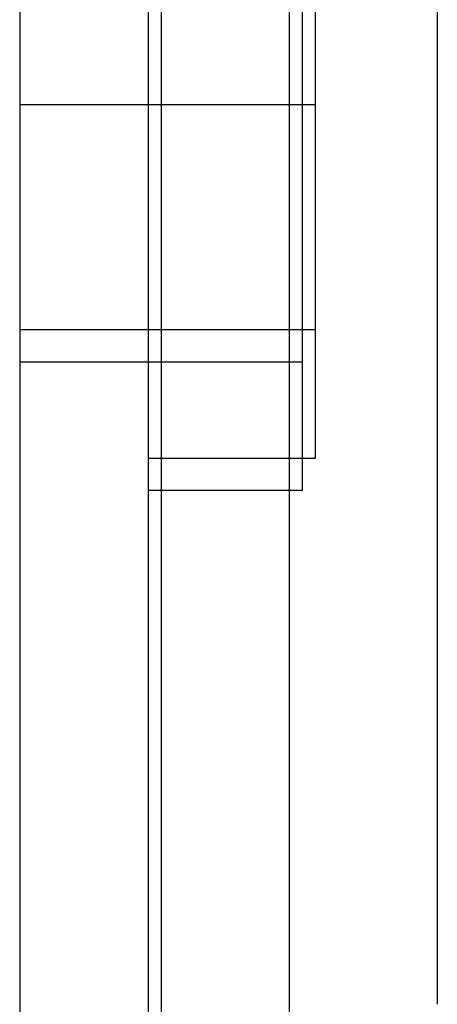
# Model space of a CAD drawing. Header units: millimetres. Extents: x 0 to 93, y -1.2 to 50.
# Tile 42 of 140: x 0 to 3.2, y 30.5 to 38.2. Entities that reach past the tile are written whole.
import ezdxf

# ---------------------------------------------------------------- set-up
doc = ezdxf.new("R2010")
doc.units = ezdxf.units.MM
doc.layers.add('MAIN-1', color=7, linetype='Continuous')
doc.layers.add('MAIN-2', color=7, linetype='Continuous')

msp = doc.modelspace()

# ---------------------------------------------------------------- linework, layer by layer
at = {"layer": 'MAIN-1'}
for p, q in [((2.1, 26.8), (2.1, 49.2)), ((3.25, 47.5), (3.25, 30.5)), ((0, 43.8), (0, 1)), ((1, 43.8), (1, 1)), ((2.1, 37.5), (1, 37.5)), ((1, 34.5), (2.1, 34.5)), ((1.1, 34.5), (1.1, 28))]:
    msp.add_line(p, q, dxfattribs=at)
at = {"layer": 'MAIN-2'}
for p, q in [((2.2, 37.5), (2.2, 40.5)), ((2.3, 40.2525), (2.3, 37.5)), ((1.1, 40), (1.1, 34.5)), ((2.2, 37.5), (0, 37.5)), ((2.2, 37.5), (0, 37.5)), ((2.3, 37.5), (0, 37.5)), ((2.3, 37.5), (0, 37.5)), ((2.2, 37.5), (1, 37.5)), ((2.3, 37.5), (1, 37.5)), ((2.3, 37.5), (1, 37.5)), ((2.2, 37.5), (2.1, 37.5)), ((2.2, 37.5), (2.2, 37.5)), ((2.2, 34.5), (2.2, 37.5)), ((2.2, 37.5), (2.2, 37.5)), ((2.3, 37.5), (2.3, 37.5)), ((2.3, 37.5), (2.3, 37.5)), ((2.3, 37.5), (2.3, 34.7475)), ((2.3, 35.7475), (0, 35.7475)), ((0, 35.5), (2.2, 35.5)), ((2.3, 34.7475), (1, 34.7475)), ((2.1, 34.5), (2.2, 34.5)), ((3.25, 30.5), (3.25, 30.5))]:
    msp.add_line(p, q, dxfattribs=at)

doc.saveas('drawing.dxf')
